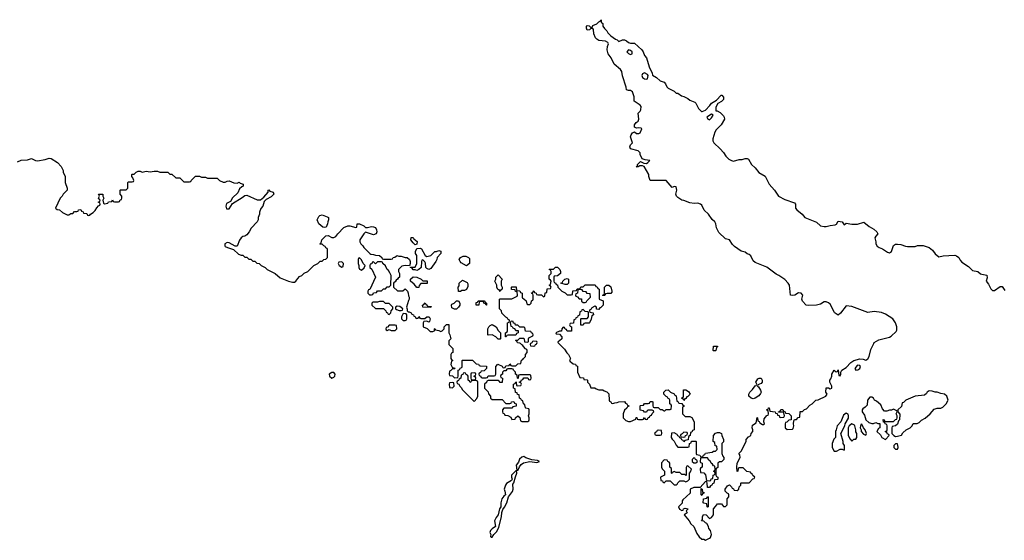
# Model space of a CAD drawing. Header units: inches. Extents: x 2494115 to 2685112, y 774173 to 915163.
# Tile 130 of 215: x 2611751 to 2621711, y 858012 to 863274. Entities that reach past the tile are written whole.
import ezdxf

# ---------------------------------------------------------------- set-up
doc = ezdxf.new("R2010")
doc.units = ezdxf.units.IN
doc.header["$MEASUREMENT"] = 0
for name, color, linetype in [('C6815', 7, 'Continuous'), ('C6816', 7, 'Continuous'), ('C6825', 7, 'Continuous'), ('C6826', 7, 'Continuous')]:
    doc.layers.add(name, color=color, linetype=linetype)

msp = doc.modelspace()

# ---------------------------------------------------------------- linework, layer by layer
at = {"layer": 'C6815', "color": 5, "elevation": 40}
for points in [[(2616092.7, 860000), (2616092.7, 859992.7), (2616134, 859950), (2616134, 859910), (2616118, 859902), (2616114, 859890), (2616114, 859850), (2616118, 859838), (2616134, 859830), (2616118, 859822), (2616114, 859790), (2616130, 859754), (2616150, 859754), (2616154, 859750), (2616150, 859746), (2616130, 859746), (2616112.7, 859727.3), (2616098, 859722), (2616094, 859690), (2616098, 859678), (2616130, 859674), (2616150, 859654), (2616182, 859658), (2616186, 859670), (2616186, 859730), (2616202, 859738), (2616207.3, 859752.7), (2616222, 859758), (2616226, 859770), (2616226, 859830), (2616230, 859834), (2616332, 859832), (2616370, 859794), (2616392.7, 859792.7), (2616398, 859778), (2616410, 859774), (2616472.7, 859772.7), (2616472.7, 859747.3), (2616450, 859726), (2616418, 859722), (2616412.7, 859707.3), (2616398, 859702), (2616394, 859690), (2616398, 859678), (2616412.7, 859672.7), (2616418, 859658), (2616430, 859654), (2616470, 859654), (2616482, 859658), (2616490, 859674), (2616550, 859674), (2616562, 859678), (2616566, 859690), (2616566, 859770), (2616588.4, 859791.6), (2616631.6, 859771.6), (2616638, 859758), (2616650, 859754), (2616662, 859758), (2616670, 859774), (2616702, 859778), (2616710, 859794), (2616718, 859778), (2616730, 859774), (2616770, 859774), (2616790, 859794), (2616822, 859798), (2616828.4, 859831.6), (2616842, 859838), (2616846, 859850), (2616866, 859870), (2616866, 859890), (2616886, 859910), (2616886, 859930), (2616882, 859942), (2616868, 859948), (2616846, 859970), (2616842, 859982), (2616830, 859986), (2616816, 860000)], [(2616917.3, 860000), (2616914, 859990), (2616918, 859978), (2616950, 859974), (2616962, 859978), (2616967.3, 859992.7), (2616982, 859998), (2616982.7, 860000)], [(2617204.5, 860000), (2617263.6, 859943.6), (2617286.4, 859906.4), (2617302, 859890), (2617322, 859850), (2617314, 859830), (2617318, 859818), (2617330, 859814), (2617350, 859794), (2617372.7, 859792.7), (2617378, 859778), (2617392.7, 859772.7), (2617394, 859710), (2617418, 859658), (2617452.7, 859652.7), (2617458, 859638), (2617490, 859634), (2617494, 859630), (2617494, 859610), (2617514, 859590), (2617530, 859554), (2617570, 859554), (2617583.6, 859543.6), (2617610, 859534), (2617650, 859534), (2617663.6, 859523.6), (2617690, 859514), (2617711.6, 859491.6), (2617714, 859430), (2617718, 859418), (2617732, 859412), (2617738, 859398), (2617750, 859394), (2617770, 859402), (2617796.4, 859403.6), (2617812.7, 859412.7), (2617870, 859414), (2617878, 859398), (2617892.7, 859392.7), (2617898, 859378), (2617912.7, 859372.7), (2617912.7, 859367.3), (2617898, 859362), (2617892.7, 859347.3), (2617870, 859326), (2617854, 859290), (2617854, 859250), (2617883.6, 859223.6), (2617910, 859214), (2617930, 859214), (2617982, 859238), (2617986, 859254), (2617992.7, 859252.7), (2617998, 859238), (2618010, 859234), (2618050, 859234), (2618062, 859238), (2618070, 859254), (2618078, 859238), (2618090, 859234), (2618102, 859238), (2618107.3, 859252.7), (2618122, 859258), (2618127.3, 859272.7), (2618142, 859278), (2618147.3, 859292.7), (2618166, 859310), (2618162, 859322), (2618150, 859326), (2618110, 859326), (2618098, 859322), (2618090, 859306), (2618070, 859306), (2618062, 859322), (2618027.3, 859327.3), (2618026, 859370), (2618030, 859374), (2618062, 859378), (2618070, 859394), (2618110, 859394), (2618122, 859398), (2618130, 859414), (2618150, 859414), (2618154, 859410), (2618154, 859370), (2618158, 859358), (2618170, 859354), (2618210, 859354), (2618230, 859334), (2618250, 859334), (2618270, 859322), (2618278, 859322), (2618290, 859334), (2618330, 859334), (2618342, 859338), (2618346, 859370), (2618342, 859382), (2618326, 859390), (2618326, 859430), (2618322, 859442), (2618307.3, 859447.3), (2618302, 859462), (2618290, 859466), (2618266, 859490), (2618266, 859510), (2618286, 859530), (2618310, 859534), (2618334, 859510), (2618372.7, 859492.7), (2618378, 859478), (2618392.7, 859472.7), (2618398, 859418), (2618412.7, 859412.7), (2618418, 859398), (2618450, 859394), (2618458, 859378), (2618472.7, 859372.7), (2618472.7, 859367.3), (2618458, 859362), (2618454, 859350), (2618454, 859290), (2618483.6, 859263.6), (2618530, 859262), (2618550, 859254), (2618572, 859210), (2618574, 859130), (2618558, 859122), (2618550, 859106), (2618538, 859102), (2618534, 859070), (2618518, 859062), (2618512.7, 859027.3), (2618478, 859022), (2618470, 859006), (2618462, 859022), (2618447.3, 859027.3), (2618442, 859042), (2618427.3, 859047.3), (2618422, 859062), (2618407.3, 859067.3), (2618402, 859082), (2618370, 859098), (2618344.7, 859095.3), (2618342, 859050), (2618350, 859034), (2618372.7, 859012.7), (2618390, 858974), (2618410, 858954), (2618510, 858954), (2618522, 858958), (2618526, 858990), (2618542, 858998), (2618547.3, 859012.7), (2618590, 859014), (2618594, 859010), (2618594, 858890), (2618598, 858878), (2618630, 858874), (2618638, 858858), (2618650, 858854), (2618662, 858858), (2618667.3, 858872.7), (2618682, 858878), (2618690, 858894), (2618756.4, 858903.6), (2618770, 858914), (2618790, 858914), (2618806, 858930), (2618802, 858962), (2618787.3, 858967.3), (2618782, 859002), (2618766, 859010), (2618768.4, 859071.6), (2618790, 859094), (2618810, 859102), (2618830, 859102), (2618851.3, 859091.3), (2618852.7, 859072.7), (2618872, 859030), (2618871.6, 859008.4), (2618854, 858990), (2618854, 858890), (2618863.6, 858863.6), (2618874, 858850), (2618874, 858830), (2618850, 858806), (2618830, 858806), (2618814, 858790), (2618811.6, 858748.4), (2618798, 858742), (2618794, 858730), (2618794, 858670), (2618798, 858658), (2618814, 858650), (2618814, 858630), (2618810, 858626), (2618778, 858622), (2618774, 858590), (2618758, 858582), (2618754, 858570), (2618738, 858562), (2618730, 858546), (2618707.3, 858547.3), (2618706, 858590), (2618702, 858602), (2618690, 858606), (2618634, 858546), (2618570, 858546), (2618534, 858530), (2618531.6, 858488.4), (2618459.6, 858420.4), (2618452, 858410), (2618451.6, 858388.4), (2618414, 858350), (2618426, 858326), (2618450, 858314), (2618462, 858318), (2618466, 858330), (2618483.1, 858336.9), (2618514, 858330), (2618494, 858310), (2618502, 858290), (2618472, 858270), (2618522, 858210), (2618539.6, 858179.6), (2618571.3, 858151.3), (2618602, 858082), (2618625.4, 858045.4), (2618650, 858022), (2618670, 858022), (2618690, 858012), (2618730, 858032), (2618739, 858041), (2618748.7, 858070), (2618739, 858110), (2618722, 858130), (2618718, 858150), (2618702, 858182), (2618687.3, 858187.3), (2618670, 858206), (2618648.4, 858208.4), (2618658, 858222), (2618658, 858250), (2618667.3, 858272.7), (2618694, 858270), (2618730, 858232), (2618750, 858242), (2618768.7, 858270), (2618768, 858330), (2618790, 858352), (2618810, 858382), (2618850, 858382), (2618870, 858354), (2618890, 858354), (2618906, 858370), (2618906, 858430), (2618926, 858450), (2618926, 858470), (2618922, 858482), (2618907.3, 858487.3), (2618886, 858510), (2618886, 858530), (2618910, 858562), (2618931.6, 858571.6), (2618952.7, 858552.7), (2618958, 858538), (2618972.7, 858532.7), (2618978, 858518), (2619010, 858514), (2619026, 858530), (2619027.3, 858552.7), (2619046, 858570), (2619046, 858590), (2619050, 858594), (2619130, 858594), (2619167.3, 858632.7), (2619182, 858638), (2619186, 858650), (2619167.3, 858667.3), (2619162, 858682), (2619146, 858690), (2619142, 858702), (2619107.3, 858707.3), (2619070, 858746), (2619030, 858746), (2619018, 858742), (2619014, 858710), (2619010, 858706), (2619006, 858750), (2619008, 858790), (2619038, 858850), (2619036.4, 858876.4), (2619026, 858890), (2619050, 858914), (2619098, 859010), (2619098, 859030), (2619123.1, 859056.9), (2619146, 859070), (2619148.7, 859091.3), (2619167.3, 859112.7), (2619168, 859130), (2619162, 859150), (2619164, 859176), (2619202, 859198), (2619210, 859254), (2619214, 859250), (2619218, 859218), (2619232.7, 859212.7), (2619238, 859198), (2619263.6, 859183.6), (2619276.4, 859183.6), (2619286, 859190), (2619278, 859210), (2619280.4, 859239.6), (2619310, 859274), (2619322, 859278), (2619326, 859290), (2619322, 859322), (2619306, 859330), (2619322, 859338), (2619326, 859350), (2619334, 859350), (2619338, 859318), (2619392, 859312), (2619398, 859298), (2619414, 859294), (2619418, 859278), (2619432.7, 859272.7), (2619438, 859258), (2619450, 859254), (2619482, 859258), (2619486, 859270), (2619482, 859302), (2619470, 859306), (2619426, 859306), (2619426, 859310), (2619442, 859318), (2619450, 859334), (2619470, 859334), (2619478, 859318), (2619494, 859310), (2619498, 859298), (2619530, 859294), (2619554, 859270), (2619554, 859230), (2619532.7, 859227.3), (2619510, 859206), (2619498, 859202), (2619494, 859190), (2619494, 859150), (2619512.7, 859132.7), (2619570, 859134), (2619576.4, 859143.6), (2619582, 859170), (2619578, 859190), (2619580.4, 859219.6), (2619587.3, 859232.7), (2619610, 859234), (2619627.3, 859252.7), (2619642, 859258), (2619647.3, 859312.7), (2619670, 859314), (2619690, 859334), (2619710, 859342), (2619743.1, 859376.9), (2619766, 859390), (2619806, 859430), (2619827.3, 859432.7), (2619906, 859470), (2619918, 859490), (2619906, 859510), (2619907.3, 859552.7), (2619932, 859552), (2619950, 859542), (2619966, 859550), (2619966, 859570), (2619946, 859610), (2619946, 859630), (2619956.4, 859643.6), (2619966, 859670), (2619966, 859690), (2619990, 859732), (2620000, 859723)], [(2620000, 859047.9), (2619986.4, 859033.6), (2619970.8, 858990), (2619971, 858951), (2619990, 858914), (2620000, 858913.4)]]:
    msp.add_lwpolyline(points, dxfattribs=at)
for points in [[(2618770, 859926), (2618766, 859930), (2618770, 859974), (2618810, 859974), (2618810, 859966), (2618798, 859962), (2618794, 859930), (2618790, 859926)], [(2614930, 859708), (2614910, 859708), (2614882, 859690), (2614884.7, 859670), (2614910, 859652), (2614930, 859662), (2614938, 859670), (2614942, 859690)], [(2616250, 859706), (2616238, 859702), (2616232.7, 859687.3), (2616218, 859682), (2616214, 859650), (2616198, 859642), (2616190, 859626), (2616178, 859622), (2616174, 859610), (2616178, 859598), (2616194, 859590), (2616202, 859570), (2616216.9, 859556.9), (2616230, 859534), (2616350, 859414), (2616376.4, 859443.6), (2616386, 859470), (2616386, 859610), (2616382, 859622), (2616370, 859626), (2616330, 859626), (2616318, 859622), (2616312.7, 859607.3), (2616307.3, 859607.3), (2616302, 859622), (2616286, 859630), (2616286, 859670), (2616282, 859682), (2616267.3, 859687.3), (2616262, 859702)], [(2616350, 859706), (2616318, 859702), (2616314, 859690), (2616314, 859650), (2616318, 859638), (2616350, 859634), (2616362, 859638), (2616366, 859650), (2616362, 859662), (2616346, 859670), (2616362, 859678), (2616366, 859690), (2616362, 859702)], [(2616730, 859746), (2616690, 859746), (2616678, 859742), (2616670, 859726), (2616650, 859726), (2616634, 859710), (2616634, 859690), (2616618, 859682), (2616614, 859670), (2616618, 859658), (2616634, 859650), (2616632.7, 859607.3), (2616610, 859606), (2616602, 859622), (2616590, 859626), (2616490, 859626), (2616478, 859622), (2616472.7, 859607.3), (2616454, 859590), (2616454, 859550), (2616491.6, 859511.6), (2616492.7, 859492.7), (2616514, 859470), (2616514, 859450), (2616530, 859434), (2616630, 859434), (2616670, 859394), (2616710, 859394), (2616722, 859398), (2616727.3, 859412.7), (2616750, 859414), (2616758, 859398), (2616774, 859390), (2616772, 859368), (2616738, 859362), (2616730, 859346), (2616650, 859346), (2616634, 859330), (2616634, 859310), (2616638, 859298), (2616652.7, 859292.7), (2616658, 859278), (2616690, 859274), (2616718, 859258), (2616730, 859234), (2616762, 859238), (2616766, 859250), (2616788.4, 859271.6), (2616791.6, 859271.6), (2616811.6, 859251.6), (2616818, 859218), (2616830, 859214), (2616890, 859214), (2616902, 859218), (2616906, 859230), (2616906, 859250), (2616898, 859270), (2616906, 859290), (2616906, 859330), (2616902, 859342), (2616870, 859346), (2616866, 859350), (2616862, 859382), (2616846, 859390), (2616842, 859422), (2616827.3, 859427.3), (2616822, 859442), (2616806, 859450), (2616802, 859482), (2616787.3, 859487.3), (2616782, 859502), (2616767.3, 859507.3), (2616762, 859542), (2616746, 859550), (2616746, 859590), (2616762, 859598), (2616770, 859614), (2616774, 859610), (2616778, 859578), (2616790, 859574), (2616822, 859578), (2616826, 859590), (2616822, 859602), (2616807.3, 859607.3), (2616807.3, 859612.7), (2616822, 859618), (2616827.3, 859632.7), (2616842, 859638), (2616850, 859654), (2616890, 859654), (2616898, 859638), (2616910, 859634), (2616922, 859638), (2616926, 859650), (2616922, 859682), (2616910, 859686), (2616810, 859686), (2616798, 859682), (2616794, 859650), (2616790, 859646), (2616786, 859650), (2616782, 859682), (2616766, 859690), (2616766, 859710), (2616746, 859730), (2616742, 859742)], [(2616130, 859606), (2616098, 859602), (2616094, 859590), (2616098, 859558), (2616130, 859554), (2616146, 859570), (2616142, 859602)], [(2619170, 859442), (2619149.1, 859449.1), (2619128, 859470), (2619128, 859490), (2619138, 859510), (2619164.7, 859535.3), (2619190, 859574), (2619202, 859578), (2619206, 859590), (2619198, 859610), (2619216.4, 859643.6), (2619230, 859652), (2619250, 859651.3), (2619261, 859630), (2619261, 859610), (2619250, 859595.3), (2619218, 859582), (2619214, 859570), (2619224.7, 859564.7), (2619244.7, 859530), (2619251.6, 859508.4), (2619245.4, 859494.6), (2619226.4, 859473.6), (2619190, 859448.7)], [(2618470, 859426), (2618462, 859442), (2618446, 859450), (2618462, 859458), (2618466, 859470), (2618467.3, 859532.7), (2618490, 859534), (2618516.9, 859516.9), (2618532, 859490), (2618510, 859466), (2618498, 859462), (2618490, 859446), (2618478, 859442)], [(2618210, 859126), (2618198, 859122), (2618192.7, 859107.3), (2618178, 859102), (2618174, 859090), (2618178, 859078), (2618190, 859074), (2618230, 859074), (2618242, 859078), (2618246, 859090), (2618242, 859122)], [(2618470, 859106), (2618452.7, 859087.3), (2618438, 859082), (2618434, 859070), (2618438, 859058), (2618470, 859054), (2618482, 859058), (2618487.3, 859072.7), (2618502, 859078), (2618506, 859090), (2618502, 859102)], [(2616850, 858859.3), (2616830, 858853.2), (2616807.1, 858832.9), (2616797.1, 858802.9), (2616774.8, 858770), (2616781, 858721), (2616790, 858718), (2616806.3, 858753.7), (2616823.2, 858776.8), (2616846.3, 858793.7), (2616910, 858806.8), (2616983.1, 858796.9), (2617008, 858810), (2616990, 858819), (2616930, 858826), (2616870, 858846)], [(2618270, 858826), (2618243.6, 858796.4), (2618242, 858750), (2618250, 858734), (2618274, 858710), (2618274, 858670), (2618234, 858650), (2618238, 858618), (2618252.7, 858612.7), (2618258, 858598), (2618270, 858594), (2618290, 858614), (2618330, 858614), (2618370, 858574), (2618390, 858574), (2618402, 858578), (2618407.3, 858592.7), (2618430, 858614), (2618470, 858614), (2618490, 858602), (2618510, 858614), (2618526, 858630), (2618526, 858690), (2618536.4, 858703.6), (2618546, 858730), (2618510, 858766), (2618498, 858762), (2618492.7, 858747.3), (2618494, 858670), (2618490, 858666), (2618478, 858678), (2618450, 858678), (2618430, 858698), (2618390, 858698), (2618370, 858706), (2618358, 858702), (2618350, 858686), (2618346, 858690), (2618346, 858730), (2618342, 858742), (2618326, 858750), (2618326, 858790), (2618322, 858802), (2618308, 858808), (2618302, 858822)], [(2618570, 858846), (2618554, 858830), (2618554, 858810), (2618570, 858794), (2618590, 858794), (2618602, 858798), (2618606, 858810), (2618602, 858822), (2618587.3, 858827.3), (2618582, 858842)], [(2618710, 858846), (2618650, 858846), (2618638, 858842), (2618634, 858810), (2618638, 858798), (2618654, 858790), (2618654, 858750), (2618638, 858742), (2618634, 858730), (2618638, 858698), (2618670, 858694), (2618690, 858674), (2618698, 858618), (2618730, 858614), (2618742, 858618), (2618747.3, 858632.7), (2618762, 858638), (2618766, 858670), (2618782, 858678), (2618786, 858690), (2618782, 858702), (2618768, 858710), (2618782, 858718), (2618786, 858730), (2618782, 858762), (2618770, 858766), (2618760.4, 858780.4), (2618746, 858790), (2618738, 858810), (2618723.1, 858823.1)], [(2616778, 858718), (2616770, 858715.3), (2616726, 858670), (2616724.7, 858650), (2616731.6, 858628.4), (2616724.7, 858615.3), (2616674.8, 858585.2), (2616664.7, 858570), (2616651, 858530), (2616658.8, 858510), (2616664.7, 858470), (2616650, 858459), (2616626.8, 858430), (2616617.3, 858390), (2616618, 858350), (2616604.7, 858330), (2616590.7, 858269.3), (2616570, 858242), (2616554.8, 858210), (2616564.7, 858150), (2616530, 858129), (2616514.8, 858110), (2616507.7, 858092.3), (2616518, 858070), (2616514, 858050), (2616522, 858042), (2616530, 858042), (2616548, 858070), (2616578, 858102), (2616596.5, 858143.5), (2616625.2, 858250), (2616628.7, 858291.3), (2616637.2, 858322.8), (2616654.8, 858345.2), (2616679, 858390), (2616694, 858450), (2616736.4, 858503.6), (2616742, 858530), (2616740.2, 858579.8), (2616750, 858594), (2616765.6, 858654.4), (2616781.2, 858690)], [(2618650, 858466), (2618646, 858470), (2618646, 858534), (2618654, 858530), (2618658, 858498), (2618674, 858494), (2618672.7, 858487.3), (2618658, 858482)], [(2618710, 858346), (2618706, 858350), (2618702, 858382), (2618670, 858386), (2618666, 858390), (2618667.3, 858432.7), (2618702, 858438), (2618710, 858454), (2618714, 858450), (2618714, 858350)]]:
    msp.add_lwpolyline(points, close=True, dxfattribs=at)
at = {"layer": 'C6816', "color": 5, "elevation": 40}
for points in [[(2620000, 860308.3), (2619992.9, 860312.9), (2619950, 860398), (2619933.6, 860413.6), (2619910, 860422), (2619890, 860421.2), (2619850, 860399.3), (2619810, 860389.4), (2619730, 860386), (2619708, 860390), (2619668.7, 860430), (2619662, 860450), (2619674, 860490), (2619655.3, 860510), (2619630, 860514), (2619592, 860490), (2619570, 860485.2), (2619548, 860490), (2619537.2, 860590), (2619525.2, 860610), (2619490, 860649.2), (2619430, 860689.2), (2619402, 860702), (2619310, 860773.2), (2619190, 860819), (2619170, 860835.3), (2619145.6, 860885.6), (2619130, 860902), (2619110, 860909), (2619090, 860924), (2619050, 860935.3), (2618980.2, 860980.2), (2618960.2, 861000.2), (2618930, 861048), (2618890, 861058), (2618824.7, 861124.7), (2618799, 861170), (2618793.2, 861210), (2618784, 861230), (2618756, 861256), (2618719, 861310), (2618674, 861350), (2618650, 861398), (2618638, 861410), (2618610, 861419), (2618574.6, 861414.6), (2618530, 861422), (2618470, 861448), (2618450, 861448.7), (2618410, 861475.3), (2618395.3, 861490), (2618388.7, 861510), (2618399, 861550), (2618390, 861586), (2618370, 861588), (2618350, 861578), (2618290, 861648), (2618130, 861648), (2618115.3, 861690), (2618115.3, 861710), (2618069, 861789), (2618050, 861798), (2618024.7, 861795.3), (2618008, 861788), (2617988, 861788), (2618002, 861798), (2618002, 861810), (2618030, 861842), (2618063.6, 861823.6), (2618090, 861822), (2618106, 861830), (2618126, 861850), (2618076.4, 861856.4), (2618047.3, 861867.3), (2618028, 861910), (2618027.3, 861927.3), (2618008.4, 861948.4), (2617930, 861968.7), (2617922, 861990), (2617929.4, 862010.6), (2617948.7, 862030), (2617929.2, 862090), (2617935.3, 862110), (2617950, 862132), (2617970, 862142), (2617990, 862124.7), (2618014.6, 862125.4), (2618028.4, 862131.6), (2618046, 862170), (2618036.4, 862176.4), (2618010, 862182), (2617990, 862178), (2617969, 862189), (2617970, 862212), (2617985.6, 862234.4), (2618008, 862250), (2618015.3, 862270), (2618008, 862330), (2618028.7, 862350), (2618035.5, 862364.5), (2618036.5, 862396.5), (2618028, 862410), (2617968, 862450), (2617966, 862494), (2617950, 862546), (2617930, 862558), (2617910, 862558), (2617890, 862566), (2617887.3, 862592.7), (2617850, 862706), (2617842, 862750), (2617829, 862770), (2617764.8, 862824.8), (2617735.3, 862890), (2617704, 862930), (2617694, 862970), (2617696.4, 863003.6), (2617706, 863030), (2617702, 863042), (2617676.4, 863056.4), (2617610, 863065.2), (2617590, 863077.2), (2617577.2, 863090), (2617557.2, 863130), (2617555.3, 863175.3), (2617550, 863186), (2617530, 863186), (2617514, 863170), (2617490, 863168), (2617486, 863190), (2617486, 863210), (2617490, 863214), (2617511.6, 863211.6), (2617530, 863194), (2617542, 863198), (2617550, 863214), (2617588.4, 863231.6), (2617610, 863254), (2617622, 863258), (2617630, 863274), (2617634, 863270), (2617634, 863250), (2617650, 863234), (2617651.3, 863210), (2617666.4, 863186.4), (2617690, 863162), (2617701, 863141), (2617732, 863110), (2617776.9, 863076.9), (2617794, 863070), (2617810, 863054), (2617850, 863072), (2617870, 863072), (2617890, 863062), (2617910, 863044.7), (2617930, 863038), (2617970, 863038), (2618044.7, 862970), (2618058, 862950), (2618071.1, 862911.1), (2618091, 862890), (2618118, 862798), (2618150, 862734), (2618152, 862712), (2618192, 862690), (2618230, 862656), (2618270, 862642), (2618285.4, 862625.4), (2618296.9, 862596.9), (2618310, 862582), (2618370, 862552), (2618390, 862532), (2618410, 862531.3), (2618446, 862506), (2618470, 862498), (2618510, 862478), (2618530, 862462), (2618579.8, 862439.8), (2618592, 862430), (2618616.9, 862376.9), (2618646.4, 862346.4), (2618654.6, 862345.4), (2618690, 862358), (2618733.2, 862406.8), (2618748, 862430), (2618800.4, 862459.6), (2618846, 862510), (2618854, 862510), (2618871.6, 862491.6), (2618870, 862466), (2618851.6, 862448.4), (2618811.6, 862428.4), (2618792, 862390), (2618792, 862370), (2618794, 862354), (2618806, 862354), (2618835.3, 862335.3), (2618870, 862302), (2618878, 862290), (2618882, 862270), (2618846, 862210), (2618797.5, 862162.5), (2618781.1, 862138.9), (2618762.8, 862070), (2618762.8, 862050), (2618771, 862030), (2618836, 861970), (2618870, 861931.3), (2618893.7, 861893.7), (2618924.5, 861864.5), (2618950, 861851.3), (2618970, 861844.7), (2619030, 861862), (2619060.4, 861859.6), (2619090, 861872), (2619110, 861872), (2619123.6, 861863.6), (2619152, 861810), (2619190, 861778), (2619226.8, 861730), (2619292.3, 861692.3), (2619332.3, 861612.3), (2619387.3, 861550), (2619426, 861490), (2619490, 861456), (2619590, 861422), (2619598, 861410), (2619598, 861370), (2619610.7, 861350.7), (2619664.7, 861310), (2619694.4, 861274.4), (2619810, 861226), (2619850.9, 861190.9), (2619890, 861182.8), (2619910, 861182.8), (2619950, 861194.8), (2620000, 861199.8)], [(2611730, 861836), (2611766.6, 861853.4), (2611830, 861856), (2611870, 861872), (2611910, 861851.3), (2611930, 861846), (2612010, 861861), (2612050, 861874), (2612070, 861870.8), (2612134, 861830), (2612172, 861790), (2612192, 861750), (2612192.7, 861732.7), (2612212, 861690), (2612212, 861630), (2612231.3, 861570), (2612231.3, 861550), (2612192, 861510), (2612182, 861490), (2612162, 861470), (2612114, 861370), (2612130, 861354), (2612152.7, 861352.7), (2612183.6, 861323.6), (2612230, 861302), (2612250, 861302), (2612270, 861314), (2612290, 861314), (2612306, 861334), (2612330, 861334), (2612342, 861338), (2612347.3, 861352.7), (2612370, 861354), (2612378, 861338), (2612392.7, 861332.7), (2612398, 861318), (2612430, 861314), (2612438, 861298), (2612450, 861294), (2612462, 861298), (2612466, 861310), (2612495.3, 861324.7), (2612514.6, 861345.4), (2612530, 861374), (2612547.3, 861392.7), (2612562, 861398), (2612566, 861410), (2612562, 861422), (2612546, 861430), (2612562, 861438), (2612566, 861450), (2612548.7, 861468.7), (2612558, 861490), (2612550, 861512), (2612592, 861510), (2612592, 861490), (2612602, 861470), (2612592, 861450), (2612598, 861418), (2612610, 861414), (2612642, 861418), (2612648.4, 861431.6), (2612682, 861438), (2612690, 861454), (2612698, 861438), (2612710, 861434), (2612750, 861434), (2612762, 861438), (2612767.3, 861452.7), (2612782, 861458), (2612786, 861470), (2612786, 861490), (2612766, 861510), (2612766, 861550), (2612770, 861554), (2612830, 861554), (2612846, 861570), (2612846, 861630), (2612850, 861634), (2612890, 861634), (2612902, 861638), (2612906, 861650), (2612896.4, 861676.4), (2612886, 861690), (2612886, 861710), (2612890, 861714), (2612910, 861714), (2612930, 861734), (2612950, 861742), (2612970, 861742), (2612990, 861732), (2613030, 861742), (2613070, 861738), (2613110, 861744.7), (2613143.6, 861743.6), (2613170, 861734), (2613250, 861734), (2613270, 861714), (2613290, 861714), (2613330, 861674), (2613370, 861674), (2613410, 861634), (2613470, 861634), (2613482, 861638), (2613486, 861650), (2613529.1, 861690.9), (2613570, 861691.3), (2613590, 861682), (2613630, 861682), (2613652.7, 861672.7), (2613750, 861672), (2613774, 861650), (2613810, 861632), (2613830, 861632), (2613850, 861642), (2613870, 861644.7), (2613916.4, 861623.6), (2613950, 861622), (2613970, 861632), (2613982, 861622), (2614011.3, 861610), (2614011.3, 861590), (2613996.9, 861583.1), (2613976, 861564), (2613957.3, 861522.7), (2613905.4, 861474.6), (2613883.6, 861436.4), (2613844.7, 861415.3), (2613838, 861390), (2613843.6, 861363.6), (2613870, 861362), (2613903.1, 861416.9), (2614003.1, 861476.9), (2614030, 861498), (2614050, 861502), (2614152.7, 861452.7), (2614187.3, 861452.7), (2614220.4, 861479.6), (2614266, 861530), (2614266, 861550), (2614270, 861554), (2614282, 861542), (2614314, 861530), (2614322, 861510), (2614296, 861484), (2614244.7, 861455.3), (2614224.7, 861435.3), (2614211.3, 861390), (2614190, 861366), (2614178, 861330), (2614178, 861310), (2614163.6, 861276.4), (2614162, 861250), (2614154.8, 861230), (2614092.1, 861167.9), (2614071.6, 861128.5), (2614050, 861101.2), (2614030, 861085.2), (2614010, 861082), (2613990.9, 861069.1), (2613975.3, 861044.7), (2613950, 860986), (2613930, 860986), (2613870, 861018), (2613850, 861022), (2613824.7, 861010), (2613824.7, 860990), (2613830, 860982), (2613854, 860970), (2613912.7, 860952.7), (2613963.6, 860903.6), (2613990, 860894), (2614010, 860894), (2614030, 860874), (2614050, 860874), (2614070, 860854), (2614090, 860854), (2614110, 860834), (2614130, 860834), (2614150, 860814), (2614174, 860810), (2614194, 860790), (2614234, 860770), (2614254, 860750), (2614334, 860710), (2614386.4, 860666.4), (2614470, 860631.3), (2614510, 860622), (2614530, 860622), (2614546, 860630), (2614563.1, 860656.9), (2614583.1, 860676.9), (2614606, 860690), (2614628.4, 860711.6), (2614666, 860730), (2614726, 860790), (2614766, 860810), (2614790, 860834), (2614810, 860834), (2614828.4, 860851.6), (2614847.3, 860852.7), (2614866, 860870), (2614866, 860950), (2614862, 860962), (2614847.3, 860967.3), (2614842, 860982), (2614827.3, 860987.3), (2614810, 861006), (2614790, 861006), (2614786, 861010), (2614802, 861018), (2614806, 861050), (2614849.1, 861090.9), (2614870, 861092), (2614910, 861072), (2614930, 861072), (2614950, 861082), (2614968, 861110), (2615030, 861172), (2615070, 861191.3), (2615091.1, 861191.1), (2615150, 861174), (2615162, 861178), (2615166, 861210), (2615170, 861212), (2615190, 861212), (2615231.6, 861191.6), (2615250, 861174), (2615270, 861174), (2615310, 861184.7), (2615330, 861182), (2615350, 861172), (2615361, 861150), (2615364.7, 861130), (2615358, 861110), (2615330, 861099), (2615250, 861126), (2615231.3, 861108.7), (2615192, 861050), (2615192, 861030), (2615202, 861010), (2615222, 860990), (2615231.6, 860971.6), (2615294, 860910), (2615303.6, 860903.6), (2615330, 860902), (2615350, 860894), (2615390, 860892), (2615414, 860870), (2615418, 860858), (2615432.7, 860852.7), (2615510, 860854), (2615522, 860858), (2615528.4, 860871.6), (2615547.3, 860872.7), (2615570, 860891.3), (2615584.7, 860884.7), (2615610, 860884.7), (2615650, 860872), (2615671.6, 860871.6), (2615694, 860850), (2615702, 860830), (2615702, 860810), (2615694, 860786), (2615650, 860789), (2615618, 860782), (2615582, 860750), (2615582, 860730), (2615592, 860708), (2615594, 860670), (2615578, 860662), (2615574, 860650), (2615558, 860642), (2615550, 860626), (2615538, 860622), (2615534, 860610), (2615534, 860570), (2615572.7, 860532.7), (2615627.3, 860532.7), (2615650, 860554), (2615674, 860530), (2615682, 860510), (2615683.6, 860483.6), (2615692, 860470), (2615692, 860450), (2615683.6, 860436.4), (2615664.7, 860370), (2615672, 860348), (2615672, 860332), (2615682, 860322), (2615690, 860322), (2615711.3, 860310), (2615718, 860298), (2615734, 860290), (2615738, 860278), (2615752.7, 860272.7), (2615758, 860258), (2615770, 860254), (2615782, 860258), (2615790, 860274), (2615798, 860258), (2615810, 860254), (2615850, 860254), (2615868.4, 860271.6), (2615894, 860270), (2615902, 860250), (2615898, 860222), (2615890, 860218), (2615870, 860226), (2615838, 860222), (2615834, 860210), (2615834, 860170), (2615872.7, 860152.7), (2615903.6, 860123.6), (2615930, 860122), (2615946, 860130), (2615946, 860150), (2615950, 860154), (2615958, 860138), (2615990, 860134), (2616010, 860122), (2616026, 860130), (2616046, 860150), (2616046, 860170), (2616070, 860194), (2616092.7, 860192.7), (2616092, 860110), (2616102, 860090), (2616111.3, 860050), (2616092.7, 860027.3), (2616092.7, 860000)], [(2616816, 860000), (2616810, 860006), (2616787.3, 860007.3), (2616782, 860022), (2616766, 860030), (2616770, 860034), (2616790, 860034), (2616810, 860054), (2616850, 860054), (2616854, 860050), (2616858, 860018), (2616890, 860014), (2616898, 860022), (2616898, 860050), (2616902, 860058), (2616942, 860078), (2616946, 860090), (2616942, 860102), (2616927.3, 860107.3), (2616922, 860122), (2616867.3, 860127.3), (2616862, 860162), (2616850, 860166), (2616810, 860166), (2616790, 860186), (2616767.3, 860187.3), (2616762, 860202), (2616747.3, 860207.3), (2616742, 860222), (2616730, 860226), (2616718, 860222), (2616714, 860210), (2616718, 860178), (2616732.7, 860172.7), (2616738, 860158), (2616752.7, 860152.7), (2616770, 860134), (2616792.7, 860132.7), (2616794, 860110), (2616778, 860102), (2616770, 860086), (2616690, 860086), (2616678, 860082), (2616672.7, 860067.3), (2616666, 860070), (2616666, 860110), (2616682, 860118), (2616686, 860130), (2616686, 860210), (2616702, 860218), (2616706, 860230), (2616702, 860242), (2616687.3, 860247.3), (2616682, 860262), (2616667.3, 860267.3), (2616627.3, 860307.3), (2616626, 860330), (2616606, 860350), (2616606, 860450), (2616610, 860454), (2616730, 860454), (2616782, 860478), (2616786, 860490), (2616782, 860522), (2616768, 860528), (2616762, 860542), (2616727.3, 860547.3), (2616726, 860570), (2616730, 860574), (2616772.7, 860572.7), (2616778, 860538), (2616810, 860534), (2616818, 860518), (2616834, 860510), (2616834, 860470), (2616838, 860458), (2616850, 860454), (2616872.7, 860432.7), (2616882, 860402), (2616890, 860394), (2616910, 860394), (2616926, 860410), (2616927.3, 860432.7), (2616942, 860438), (2616946, 860450), (2616946, 860490), (2616942, 860502), (2616930, 860506), (2616928, 860512), (2616942, 860518), (2616947.3, 860532.7), (2616952.7, 860532.7), (2616958, 860518), (2616974, 860510), (2616978, 860498), (2616992.7, 860492.7), (2617030, 860494), (2617050, 860474), (2617062, 860478), (2617067.3, 860512.7), (2617082, 860518), (2617087.3, 860552.7), (2617122, 860558), (2617126, 860570), (2617122, 860582), (2617106, 860590), (2617122, 860598), (2617126, 860630), (2617122, 860642), (2617106, 860650), (2617106, 860690), (2617126, 860710), (2617126, 860730), (2617122, 860742), (2617106, 860750), (2617110, 860754), (2617150, 860754), (2617170, 860772), (2617191.6, 860771.6), (2617214, 860750), (2617222, 860730), (2617222, 860710), (2617190, 860686), (2617158, 860682), (2617154, 860670), (2617154, 860630), (2617158, 860618), (2617172.7, 860612.7), (2617178, 860598), (2617192.7, 860592.7), (2617194, 860570), (2617234, 860530), (2617270, 860514), (2617290, 860494), (2617330, 860494), (2617342, 860498), (2617347.3, 860532.7), (2617382, 860538), (2617390, 860554), (2617422, 860558), (2617427.3, 860572.7), (2617450, 860574), (2617470, 860594), (2617572.7, 860592.7), (2617578, 860578), (2617592.7, 860572.7), (2617598, 860558), (2617614, 860550), (2617614, 860450), (2617652.7, 860432.7), (2617651.6, 860388.4), (2617630, 860366), (2617618, 860362), (2617610, 860346), (2617587.3, 860347.3), (2617586, 860370), (2617570, 860378), (2617538, 860362), (2617532.7, 860347.3), (2617518, 860342), (2617514, 860330), (2617518, 860318), (2617552.7, 860312.7), (2617554, 860290), (2617538, 860282), (2617531.6, 860248.4), (2617514, 860210), (2617510, 860206), (2617470, 860206), (2617458, 860202), (2617450, 860186), (2617426, 860186), (2617426, 860250), (2617430, 860254), (2617490, 860254), (2617506, 860270), (2617506, 860310), (2617502, 860322), (2617470, 860326), (2617450, 860346), (2617438, 860342), (2617432.7, 860327.3), (2617418, 860322), (2617412.7, 860287.3), (2617398, 860282), (2617392.7, 860267.3), (2617378, 860262), (2617372.7, 860247.3), (2617358, 860242), (2617352.7, 860207.3), (2617318, 860202), (2617314, 860190), (2617318, 860178), (2617334, 860170), (2617332.7, 860127.3), (2617290, 860126), (2617282, 860142), (2617267.3, 860147.3), (2617262, 860162), (2617250, 860166), (2617234, 860150), (2617232.7, 860127.3), (2617210, 860126), (2617174, 860110), (2617178, 860098), (2617210, 860094), (2617234, 860070), (2617234, 860050), (2617212.7, 860027.3), (2617198, 860022), (2617194, 860010), (2617204.5, 860000)], [(2616982.7, 860000), (2616986, 860010), (2616982, 860022), (2616950, 860026), (2616938, 860022), (2616932.7, 860007.3), (2616918, 860002), (2616917.3, 860000)]]:
    msp.add_lwpolyline(points, dxfattribs=at)
for points in [[(2617910, 862968), (2617892, 862950), (2617910, 862932), (2617930, 862922), (2617946, 862930), (2617948, 862950), (2617930, 862962)], [(2618070, 862738), (2618051.6, 862728.4), (2618044.7, 862710), (2618052, 862690), (2618070, 862678), (2618090, 862674), (2618102, 862678), (2618108, 862710), (2618100.4, 862720.4)], [(2618750, 862318), (2618702, 862290), (2618710, 862274), (2618730, 862262), (2618750, 862282), (2618766, 862310), (2618756.4, 862316.4)], [(2614830, 861174), (2614818, 861178), (2614777.2, 861210), (2614761.2, 861250), (2614776, 861284), (2614786, 861294), (2614810, 861300.7), (2614862.8, 861282.8), (2614874.4, 861274.4), (2614874.8, 861250), (2614867.7, 861232.3), (2614866, 861210), (2614850, 861178)], [(2615750, 860998), (2615730, 861018), (2615709.2, 861050), (2615710, 861074), (2615730, 861074), (2615739.6, 861059.6), (2615771.1, 861031.1), (2615770, 861006)], [(2615870, 860882), (2615910, 860892), (2615950, 860932), (2615967.3, 860932.7), (2615990, 860942), (2616010, 860934), (2616012, 860910), (2615974, 860870), (2615972, 860850), (2615962, 860830), (2615910, 860758), (2615890, 860748), (2615870, 860758), (2615858, 860770), (2615854.6, 860814.6), (2615850, 860826), (2615830, 860846), (2615818, 860842), (2615814, 860830), (2615812, 860770), (2615790, 860748), (2615770, 860738), (2615750, 860746), (2615730, 860746), (2615722, 860762), (2615706, 860770), (2615706, 860774), (2615750, 860774), (2615768, 860810), (2615768, 860890), (2615755.3, 860910), (2615755.3, 860930), (2615770, 860962), (2615803.6, 860963.6), (2615816.9, 860956.9), (2615851.6, 860891.6)], [(2615010, 860826), (2614978, 860822), (2614974, 860810), (2614982, 860790), (2615010, 860774), (2615022, 860778), (2615026, 860810)], [(2615190, 860866), (2615178, 860862), (2615174, 860850), (2615174, 860810), (2615182, 860790), (2615182, 860770), (2615190, 860754), (2615210, 860742), (2615234.6, 860765.4), (2615246, 860790), (2615226, 860810), (2615210, 860846)], [(2615410, 860826), (2615370, 860826), (2615350, 860806), (2615330, 860826), (2615318, 860822), (2615312.7, 860807.3), (2615298, 860802), (2615294, 860790), (2615294, 860770), (2615312.7, 860752.7), (2615352, 860670), (2615292.7, 860547.3), (2615278, 860542), (2615274, 860530), (2615274, 860510), (2615290, 860494), (2615310, 860494), (2615322, 860498), (2615330, 860514), (2615362, 860518), (2615370, 860534), (2615410, 860534), (2615430, 860554), (2615450, 860554), (2615470, 860574), (2615490, 860574), (2615506, 860590), (2615507.3, 860687.3), (2615496.4, 860716.4), (2615480.4, 860740.4), (2615468, 860750), (2615450, 860786), (2615426, 860810), (2615422, 860822)], [(2616270, 860786), (2616216.4, 860816.4), (2616206, 860830), (2616198, 860850), (2616208.7, 860871.3), (2616236.4, 860883.6), (2616263.6, 860883.6), (2616291.6, 860871.6), (2616302, 860862), (2616302, 860810)], [(2615830, 860634), (2615874, 860634), (2615872.7, 860607.3), (2615810, 860606), (2615792.7, 860587.3), (2615790, 860566), (2615770, 860566), (2615740.4, 860600.4), (2615706, 860630), (2615706, 860650), (2615730, 860674), (2615770, 860672), (2615811.6, 860651.6)], [(2616190, 860526), (2616186, 860570), (2616196.4, 860583.6), (2616198, 860610), (2616230, 860642), (2616276.9, 860616.9), (2616283.6, 860603.6), (2616283.6, 860576.4), (2616270, 860548), (2616250, 860538), (2616222, 860538), (2616210, 860526)], [(2616610, 860526), (2616602, 860542), (2616588, 860548), (2616578, 860570), (2616578, 860590), (2616558, 860630), (2616566, 860650), (2616566, 860670), (2616590, 860694), (2616632, 860650), (2616622, 860630), (2616622, 860590), (2616632, 860570), (2616632, 860550), (2616618, 860542)], [(2617270, 860598), (2617226, 860610), (2617242, 860618), (2617246, 860630), (2617266, 860650), (2617290, 860658), (2617302, 860650), (2617302, 860610), (2617290, 860598)], [(2617430, 860546), (2617398, 860542), (2617394, 860510), (2617378, 860502), (2617374, 860490), (2617378, 860478), (2617392.7, 860472.7), (2617410, 860454), (2617432.7, 860452.7), (2617434, 860430), (2617450, 860414), (2617470, 860414), (2617482, 860418), (2617487.3, 860432.7), (2617526, 860470), (2617522, 860502), (2617490, 860506), (2617482, 860522), (2617450, 860526), (2617442, 860542)], [(2617650, 860486), (2617646, 860490), (2617662, 860498), (2617666, 860510), (2617666, 860570), (2617688, 860592), (2617711.6, 860591.6), (2617730, 860574), (2617742, 860530), (2617739.6, 860520.4), (2617732, 860508), (2617692.7, 860507.3), (2617678, 860502), (2617670, 860486)], [(2615430, 860426), (2615390, 860426), (2615370, 860418), (2615322, 860418), (2615314, 860410), (2615314, 860390), (2615350, 860354), (2615430, 860354), (2615454, 860330), (2615458, 860318), (2615472.7, 860312.7), (2615478, 860298), (2615490, 860294), (2615506, 860310), (2615507.3, 860332.7), (2615526, 860350), (2615526, 860370), (2615490, 860406), (2615450, 860406)], [(2615910, 860366), (2615828.4, 860368.4), (2615826, 860390), (2615842, 860398), (2615846, 860410), (2615851.6, 860411.6), (2615858, 860398), (2615874, 860390), (2615878, 860378), (2615914, 860374)], [(2616148, 860348), (2616122, 860362), (2616118, 860390), (2616122, 860398), (2616146, 860410), (2616170, 860434), (2616190, 860434), (2616202, 860410), (2616202, 860390), (2616191.3, 860370), (2616170, 860348.7)], [(2616470, 860388), (2616462, 860402), (2616447.3, 860407.3), (2616442, 860422), (2616430, 860426), (2616398, 860422), (2616394, 860390), (2616390, 860388), (2616367.3, 860387.3), (2616367.3, 860407.3), (2616370, 860414), (2616382, 860418), (2616390, 860432), (2616450, 860434), (2616458, 860418), (2616474, 860410), (2616474, 860390)], [(2615570, 860378), (2615554, 860370), (2615554, 860350), (2615563.6, 860343.6), (2615590, 860334), (2615610, 860334), (2615622, 860338), (2615626, 860350), (2615596.4, 860376.4)], [(2615630, 860306), (2615614, 860270), (2615614, 860250), (2615630, 860234), (2615650, 860234), (2615662, 860238), (2615666, 860250), (2615666, 860290), (2615662, 860302)], [(2615550, 860186), (2615490, 860186), (2615472.7, 860167.3), (2615458, 860162), (2615454, 860150), (2615458, 860138), (2615470, 860134), (2615490, 860142), (2615510, 860134), (2615550, 860134), (2615566, 860150), (2615562, 860182)], [(2616590, 860046), (2616566, 860070), (2616530, 860088), (2616490, 860086), (2616486, 860090), (2616488, 860150), (2616498, 860170), (2616510, 860182), (2616530, 860192), (2616571.3, 860171.3), (2616590, 860134), (2616614, 860110), (2616614, 860050), (2616610, 860046)]]:
    msp.add_lwpolyline(points, close=True, dxfattribs=at)
at = {"layer": 'C6825', "color": 5, "elevation": 40}
for points in [[(2620000, 859723), (2620010, 859714), (2620022, 859718), (2620030, 859734), (2620038, 859678), (2620050, 859674), (2620058, 859690), (2620058, 859710), (2620068.9, 859731.1), (2620110, 859758), (2620158, 859810), (2620188, 859830), (2620250, 859844.7), (2620283.6, 859843.6), (2620310, 859832), (2620330, 859844.7), (2620344, 859870), (2620359.3, 859940.7), (2620390.1, 860000)], [(2620000, 858913.4), (2620012.7, 858912.7), (2620051.6, 858931.6), (2620072, 858932), (2620090, 858922), (2620095.3, 858930), (2620094, 858970), (2620082, 858990), (2620082, 859010), (2620058, 859090), (2620098, 859170), (2620102, 859190), (2620133.2, 859246.8), (2620135.3, 859270), (2620130, 859286), (2620110, 859295.3), (2620084, 859276), (2620058, 859210), (2620021, 859170), (2620011.6, 859128.4), (2620002, 859110), (2620002, 859050), (2620000, 859047.9)]]:
    msp.add_lwpolyline(points, dxfattribs=at)
for points in [[(2620230, 859782), (2620222, 859778), (2620198, 859750), (2620210, 859732), (2620230, 859736), (2620248.7, 859750), (2620255.3, 859770), (2620250, 859778)], [(2620950, 859522), (2620932, 859510), (2620923.6, 859496.4), (2620902, 859478), (2620810, 859468.7), (2620714, 859430), (2620690, 859406), (2620678, 859402), (2620670, 859366), (2620634, 859330), (2620634, 859310), (2620652.7, 859287.3), (2620652, 859230), (2620642, 859218), (2620630, 859186), (2620610, 859168), (2620578, 859162), (2620574, 859150), (2620574, 859090), (2620594, 859070), (2620610, 859062), (2620630, 859064.7), (2620670, 859074), (2620683.1, 859096.9), (2620718, 859130), (2620758, 859150), (2620778, 859170), (2620788.4, 859191.6), (2620830, 859192), (2620850, 859202), (2620872.7, 859227.3), (2620910, 859246), (2620962, 859290), (2621002, 859338), (2621030, 859347.3), (2621070, 859347.3), (2621090, 859356), (2621121.2, 859390), (2621142, 859430), (2621128, 859470), (2621106, 859490), (2621070, 859495.3), (2621030, 859508), (2621010, 859508), (2620980.4, 859520.4)], [(2620370, 859458), (2620350, 859458), (2620326, 859430), (2620322, 859378), (2620303.6, 859356.4), (2620279.6, 859340.4), (2620272, 859330), (2620272, 859310), (2620296, 859276), (2620311.3, 859230), (2620342, 859202), (2620370, 859192), (2620387.3, 859192.7), (2620410, 859202), (2620430, 859194), (2620452.7, 859192.7), (2620452, 859150), (2620439.6, 859140.4), (2620422, 859110), (2620458, 859078), (2620472, 859050), (2620510, 859031.3), (2620546, 859070), (2620542, 859082), (2620530, 859086), (2620522, 859102), (2620506, 859110), (2620522, 859118), (2620526, 859130), (2620526, 859170), (2620522, 859182), (2620506, 859190), (2620502, 859202), (2620487.3, 859207.3), (2620486, 859234), (2620494, 859230), (2620498, 859218), (2620510, 859214), (2620590, 859214), (2620610, 859234), (2620622, 859238), (2620626, 859250), (2620626, 859270), (2620618, 859290), (2620626, 859310), (2620622, 859322), (2620590, 859338), (2620570, 859326), (2620550, 859326), (2620523.6, 859316.4), (2620498, 859318), (2620480.2, 859340.2), (2620460.4, 859380.4), (2620418, 859418), (2620398, 859430), (2620386, 859450)], [(2620170, 859188), (2620142, 859170), (2620132.7, 859147.3), (2620132, 859130), (2620132, 859070), (2620150, 859034), (2620170, 859014), (2620190, 859034), (2620210, 859034), (2620218, 859050), (2620218, 859090), (2620208.4, 859108.4), (2620208, 859130), (2620198, 859170), (2620195.3, 859175.3)], [(2620270, 859186), (2620258, 859182), (2620254, 859150), (2620262, 859130), (2620262, 859110), (2620285.4, 859085.4), (2620310, 859074), (2620318, 859090), (2620302, 859130), (2620286, 859150)], [(2620630, 858986), (2620610, 858986), (2620594, 858970), (2620594, 858950), (2620610, 858934), (2620630, 858934), (2620638, 858950), (2620634.6, 858974.6)]]:
    msp.add_lwpolyline(points, close=True, dxfattribs=at)
at = {"layer": 'C6826', "color": 5, "elevation": 40}
for points in [[(2620000, 861199.8), (2620000.2, 861199.8), (2620012.5, 861207.5), (2620030, 861238), (2620070, 861231), (2620090, 861202), (2620110, 861218), (2620170, 861206.8), (2620227.1, 861207.1), (2620290, 861226.8), (2620342.6, 861182.6), (2620390, 861157.3), (2620422, 861130), (2620431.6, 861108.4), (2620410, 861086), (2620402, 861070), (2620411.3, 861030), (2620411.3, 861010), (2620424.9, 860984.9), (2620444.7, 860970), (2620478.8, 860958.8), (2620530, 860924), (2620550, 860918.8), (2620570, 860932), (2620588.9, 860991.1), (2620610, 861004.7), (2620630, 861006.8), (2620662.8, 861002.8), (2620710, 860984.7), (2620730, 860982), (2620810, 860982), (2620831.6, 860991.6), (2620890, 860990.8), (2620951.3, 860970), (2620984, 860944), (2621010, 860906), (2621050, 860878), (2621093.2, 860886.8), (2621150, 860890.5), (2621210, 860892.7), (2621228.1, 860888.1), (2621250, 860870.8), (2621263.7, 860843.7), (2621282.3, 860822.3), (2621350, 860780.7), (2621390, 860740.7), (2621442, 860730), (2621470, 860706.8), (2621482.5, 860702.5), (2621533.2, 860693.2), (2621535.9, 860664.1), (2621526, 860630), (2621550, 860602), (2621574.4, 860554.4), (2621590, 860538), (2621610, 860536), (2621670, 860576), (2621690, 860578), (2621717.3, 860537.3)], [(2620390.1, 860000), (2620395.3, 860010), (2620443.2, 860036.8), (2620550, 860066), (2620565.6, 860074.4), (2620618.4, 860121.6), (2620623.7, 860136.3), (2620622, 860170), (2620609.4, 860210), (2620582.7, 860250), (2620510, 860297.6), (2620470, 860313.6), (2620396, 860324), (2620330, 860315.3), (2620170, 860375.3), (2620110, 860382), (2620053.7, 860306.3), (2620030, 860288.7), (2620000, 860308.3)]]:
    msp.add_lwpolyline(points, dxfattribs=at)

doc.saveas('drawing.dxf')
